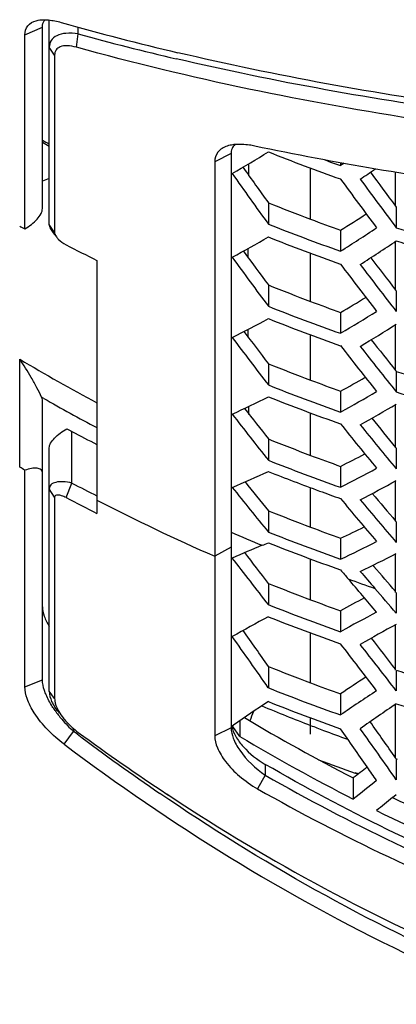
# Model space of a CAD drawing. Header units: millimetres. Extents: x 0 to 420, y 0 to 297.
# Tile 193 of 256: x 252.48 to 255.79, y 169.85 to 178.51. Entities that reach past the tile are written whole.
import ezdxf

# ---------------------------------------------------------------- set-up
doc = ezdxf.new("R2010")
doc.units = ezdxf.units.MM
doc.header["$LTSCALE"] = 23.1
doc.layers.get('0').update_dxf_attribs({"linetype": 'CONTINUOUS'})
doc.layers.add('02___PRT_ALL_AXES', color=7, linetype='CONTINUOUS')

msp = doc.modelspace()

# ---------------------------------------------------------------- linework, layer by layer
at = {"color": 7, "linetype": 'Continuous'}
for p, q in [((252.5246, 178.3744), (252.6788, 178.4419)), ((252.6788, 176.846), (252.6788, 178.4419)), ((252.7388, 176.7066), (252.7388, 178.5051)), ((252.9931, 178.3834), (252.9931, 178.4432)), ((252.5246, 176.6687), (252.5246, 178.3744)), ((252.978, 178.2655), (252.9931, 178.3834)), ((252.7862, 178.1974), (252.7388, 178.2658)), ((252.7862, 178.1974), (252.7862, 176.6354)), ((252.6788, 177.4302), (252.7388, 177.3959)), ((254.3388, 177.3307), (254.1945, 177.258)), ((254.3388, 177.3307), (254.3388, 172.2788)), ((254.1945, 177.258), (254.1945, 172.209)), ((254.4948, 177.1335), (254.4961, 177.2396)), ((255.3014, 177.25), (255.3014, 177.2248)), ((255.3312, 177.2448), (255.3014, 177.2248)), ((255.3312, 177.2447), (255.3014, 177.2248)), ((255.0382, 176.7529), (255.0382, 177.2027)), ((255.7862, 176.8682), (255.7862, 177.1661)), ((254.6663, 176.8976), (254.6663, 176.71)), ((255.7862, 176.8682), (255.7921, 176.8602)), ((255.7921, 176.8602), (255.7921, 176.6783)), ((252.7862, 176.6354), (252.7388, 176.7066)), ((255.3014, 176.656), (255.3014, 176.4719)), ((255.7862, 176.1302), (255.7862, 176.5589)), ((254.4889, 176.4132), (254.4892, 176.4951)), ((255.0382, 176.0301), (255.0382, 176.4543)), ((253.1588, 176.3905), (253.1588, 174.1657)), ((254.6663, 176.1747), (254.6663, 175.9872)), ((255.7862, 176.1301), (255.7921, 176.1225)), ((255.7921, 176.1225), (255.7921, 175.9407)), ((255.3014, 175.9332), (255.3014, 175.7492)), ((254.4889, 175.7132), (254.4886, 175.7832)), ((254.4892, 175.7151), (254.4889, 175.7848)), ((255.7862, 175.4224), (255.7862, 175.8262)), ((255.0382, 175.3377), (255.0382, 175.7362)), ((252.4788, 174.5722), (252.4788, 175.5221)), ((254.6663, 175.4822), (254.6663, 175.2948)), ((255.7862, 175.4224), (255.7921, 175.415)), ((255.7921, 175.415), (255.7921, 175.2333)), ((255.3014, 175.2408), (255.3014, 175.0569)), ((252.6902, 175.1774), (252.6713, 175.1881)), ((252.6901, 175.1773), (252.6713, 175.1881)), ((252.6788, 172.702), (252.6788, 175.1572)), ((254.495, 175.0361), (254.4941, 175.1046)), ((254.4954, 175.0381), (254.4946, 175.107)), ((255.7862, 174.7449), (255.7862, 175.1236)), ((255.0382, 174.6757), (255.0382, 175.0485)), ((252.9388, 174.4316), (252.9388, 174.8868)), ((254.6663, 174.8204), (254.6663, 174.6328)), ((252.7388, 172.601), (252.7388, 174.7433)), ((255.7862, 174.7449), (255.7921, 174.7377)), ((255.7921, 174.7377), (255.7921, 174.556)), ((252.5246, 172.6383), (252.5246, 174.5445)), ((255.3014, 174.5788), (255.3014, 174.3947)), ((255.7862, 174.0977), (255.7862, 174.4512)), ((252.7862, 174.308), (252.7388, 174.3822)), ((252.8868, 174.3038), (252.9388, 174.4316)), ((255.0382, 174.0442), (255.0382, 174.3911)), ((252.7862, 174.308), (252.7862, 172.5364)), ((254.6663, 174.1891), (254.6663, 174.0013)), ((255.7862, 174.0976), (255.7921, 174.0907)), ((255.7921, 174.0907), (255.7921, 173.9088)), ((255.3014, 173.9472), (255.3014, 173.7628)), ((254.3388, 173.8671), (254.1945, 173.7879)), ((255.0382, 173.4053), (255.0382, 173.764)), ((255.7862, 173.4697), (255.7862, 173.8089)), ((255.5864, 173.7089), (255.5952, 173.6988)), ((254.6663, 173.5499), (254.6663, 173.3625)), ((255.7921, 173.4697), (255.7921, 173.2879)), ((255.3014, 173.3085), (255.3014, 173.1245)), ((255.7862, 172.7863), (255.7862, 173.186)), ((255.0382, 172.6739), (255.0382, 173.1137)), ((254.6663, 172.819), (254.6663, 172.6309)), ((255.7921, 172.7816), (255.7921, 172.6045)), ((252.5246, 172.6383), (252.6788, 172.702)), ((252.7862, 172.5364), (252.7388, 172.601)), ((255.3014, 172.5768), (255.3014, 172.3922)), ((255.7862, 172.0134), (255.7862, 172.4866)), ((254.3488, 172.2952), (254.36, 172.3029)), ((254.3532, 172.2891), (254.3488, 172.2952)), ((254.4157, 172.2026), (254.3532, 172.2891)), ((254.4157, 172.3412), (254.4157, 172.2026)), ((255.0382, 172.2224), (255.0382, 172.3667)), ((252.8698, 172.134), (252.9533, 172.2472)), ((252.9533, 172.2713), (252.9533, 172.2472)), ((252.9834, 172.2248), (252.9533, 172.2472)), ((252.9832, 172.2246), (252.9533, 172.2472)), ((254.3388, 172.2788), (254.1945, 172.209)), ((255.7857, 172.0301), (255.7698, 172.0355)), ((255.7862, 172.0311), (255.7702, 172.0363)), ((254.6393, 171.9576), (254.6393, 171.8619)), ((255.7862, 172.0134), (255.7921, 172.0049)), ((255.7921, 172.0049), (255.7999, 172.0023)), ((255.7921, 172.0049), (255.7921, 171.8217)), ((254.6393, 171.8619), (254.5723, 171.742)), ((255.4573, 171.871), (255.4291, 171.8809)), ((255.4583, 171.873), (255.4302, 171.8831)), ((255.414, 171.8378), (255.414, 171.6521)), ((253.7914, 171.6479), (253.7123, 171.701)), ((253.7569, 171.6709), (253.7124, 171.7012)), ((253.7732, 171.6964), (253.8081, 171.6734)), ((253.7745, 171.6983), (253.8094, 171.6754)), ((255.7596, 171.6661), (255.7921, 171.6923)), ((253.7913, 171.6476), (253.7569, 171.6709)), ((255.7595, 171.6659), (255.7755, 171.6582)), ((255.7596, 171.6661), (255.7756, 171.6583))]:
    msp.add_line(p, q, dxfattribs=at)
msp.add_lwpolyline([(252.7613, 176.6512), (252.7742, 176.6344), (252.7852, 176.62), (252.7956, 176.6062), (252.8026, 176.5969)], dxfattribs=at)
for centre, radius, start, end in [((259.2774, 201.1802), 23.5902, 254.17173, 256.74849), ((259.2897, 201.3952), 23.8577, 254.69702, 256.83693), ((260.9526, 191.9356), 16.6826, 240.26724, 240.50359), ((247.8215, 188.3621), 12.9699, 300.216, 301.85317), ((261.4317, 194.3975), 18.3451, 248.35929, 250.47815), ((261.4642, 194.5998), 18.4356, 250.01197, 250.47065), ((287.5146, 200.5189), 40.5694, 215.16375, 215.9351), ((287.3419, 200.4758), 40.2942, 215.26778, 215.81352), ((246.8539, 189.8454), 15.3827, 304.08445, 304.68037), ((287.2901, 200.525), 39.3972, 216.36276, 216.90349), ((287.6507, 200.6882), 40.0319, 216.09049, 216.85505), ((287.4452, 200.5473), 39.644, 216.25013, 217.01924), ((261.4039, 193.6524), 18.0587, 248.09345, 249.35946), ((247.816, 188.6487), 14.1371, 301.97096, 303.05705), ((261.4305, 193.7815), 18.3627, 248.38513, 250.50161), ((261.4481, 193.7693), 18.1837, 249.35902, 250.24289), ((247.5194, 188.8416), 14.614, 302.17458, 303.65765), ((261.5608, 194.5257), 18.7566, 252.08793, 254.11558), ((261.0969, 192.4), 17.8694, 242.64827, 243.62616), ((248.5069, 187.1941), 12.2573, 298.46373, 300.16612), ((261.4303, 193.671), 18.3652, 248.38867, 250.50482), ((247.5684, 188.7693), 14.7182, 302.49122, 303.96906), ((261.5607, 194.4141), 18.7602, 252.09186, 254.11908), ((285.4114, 199.0378), 38.3143, 216.08279, 216.63574), ((285.5844, 199.0816), 38.5912, 215.96282, 216.75803), ((285.7357, 199.2269), 38.0684, 216.92098, 217.70938), ((285.5416, 199.0828), 37.6907, 217.08602, 217.87929), ((285.3855, 199.0593), 37.4416, 217.21431, 217.76319), ((261.403, 192.9417), 18.0698, 248.11044, 249.37554), ((261.4473, 193.059), 18.1952, 249.3751, 250.25832), ((248.5765, 187.4493), 13.3358, 300.28323, 301.39522), ((261.4297, 193.0713), 18.3741, 248.40178, 250.51674), ((248.3011, 187.6324), 13.7917, 300.50199, 302.04549), ((249.1532, 186.07), 11.5869, 296.64112, 298.41183), ((261.4297, 192.9637), 18.375, 248.40302, 250.51786), ((283.5336, 197.6194), 36.3782, 216.92336, 217.48318), ((248.3567, 187.5599), 13.8881, 300.83174, 302.36989), ((283.707, 197.6642), 36.6572, 216.78523, 217.60623), ((283.5356, 197.6139), 35.5316, 218.09283, 218.64972), ((283.8751, 197.7858), 36.1505, 217.77616, 218.5903), ((283.6927, 197.6388), 35.7834, 217.94683, 218.76618), ((260.9922, 189.7607), 16.5897, 239.12448, 241.82254), ((261.403, 192.2505), 18.0709, 248.11219, 249.3772), ((261.5556, 193.0313), 18.5352, 251.88351, 253.93747), ((261.4473, 192.3679), 18.1964, 249.37676, 250.25991), ((249.2939, 186.2933), 12.5796, 298.52583, 299.66252), ((261.4297, 192.3801), 18.3753, 248.40351, 250.5183), ((249.0393, 186.4662), 13.0149, 298.76056, 300.36779), ((261.56, 193.1079), 18.7821, 252.11584, 254.14045), ((261.0211, 189.7685), 16.8021, 240.27532, 242.09872), ((249.7621, 184.9905), 10.9582, 294.74349, 296.58558), ((261.4297, 192.2755), 18.3746, 248.40245, 250.51734), ((281.7086, 196.222), 34.4865, 217.7925, 218.35861), ((249.1011, 186.3937), 13.1036, 299.10372, 300.7055), ((281.8827, 196.2681), 34.7681, 217.63356, 218.48244), ((281.7406, 196.1903), 33.668, 219.00141, 219.56594), ((261.0705, 189.9908), 17.1538, 241.70304, 242.53437), ((282.0691, 196.3664), 34.2789, 218.65871, 219.50066), ((281.8988, 196.2169), 33.9227, 218.83523, 219.68276), ((261.4036, 191.579), 18.0622, 248.09872, 249.36445), ((261.4303, 191.7082), 18.3663, 248.3903, 250.50631), ((261.4478, 191.696), 18.1872, 249.36402, 250.24769), ((249.9701, 185.1817), 11.8677, 296.69373, 297.85324), ((252.1526, 173.9816), 0.6747, 56.53657, 61.08394), ((249.7355, 185.3441), 12.2828, 296.94533, 298.61964), ((250.3357, 183.9567), 10.3705, 292.7661, 294.68252), ((261.4173, 191.5725), 18.3275, 248.38572, 249.89125), ((249.8033, 185.2715), 12.3642, 297.30217, 298.97092), ((261.1116, 190.2079), 17.7676, 242.61413, 243.41028), ((280.1118, 194.8948), 32.9243, 218.51063, 219.38966), ((279.9368, 194.8471), 32.6397, 218.69354, 219.26507), ((261.4599, 191.6878), 18.4505, 249.89026, 250.50115), ((261.1151, 190.1819), 17.8836, 242.60594, 243.58342), ((261.3552, 190.147), 17.8576, 242.67855, 246.35999), ((280.318, 194.9701), 32.4541, 219.57155, 220.44356), ((280.1602, 194.8185), 32.1095, 219.75417, 220.63216), ((280.0008, 194.7898), 31.8514, 219.94345, 220.51502), ((261.4051, 190.927), 18.0435, 248.06995, 249.33723), ((261.4491, 191.0433), 18.1678, 249.33679, 250.22156), ((250.6069, 184.1155), 11.1997, 294.78178, 295.9613), ((261.4395, 190.2757), 17.7563, 246.42804, 247.38729), ((261.4316, 191.0554), 18.347, 248.36209, 250.48069), ((259.2232, 162.6757), 12.1201, 112.36146, 113.71471), ((250.7533, 183.2695), 10.1475, 292.35115, 292.68194), ((261.4318, 190.9567), 18.3431, 248.35641, 250.47553), ((250.3918, 184.267), 11.5949, 295.05116, 296.79591), ((219.4788, 146.4317), 44.3106, 37.42864, 38.09911), ((217.7347, 145.4127), 46.4289, 37.30278, 37.72312), ((250.4652, 184.1944), 11.6692, 295.4219, 297.16099), ((278.91, 193.8457), 31.0563, 220.51926, 220.71201), ((229.6813, 151.2124), 34.3099, 40.46018, 40.94928), ((229.3113, 151.1659), 34.3776, 40.07035, 40.71214), ((261.5479, 190.5526), 18.0537, 249.98737, 250.77872), ((278.8279, 193.7498), 30.8087, 220.71094, 221.07933), ((261.403, 190.3189), 18.0716, 248.11309, 249.37804), ((230.8213, 151.9012), 32.8776, 40.57899, 41.07972), ((261.8923, 161.3685), 13.6383, 117.89333, 118.89872), ((261.4296, 190.4486), 18.376, 248.40438, 250.51908), ((261.4473, 190.4363), 18.197, 249.3776, 250.26072), ((261.9068, 159.72), 15.351, 118.1425, 119.49526), ((261.4297, 190.3421), 18.3759, 248.40389, 250.51862), ((261.5894, 161.841), 12.9173, 117.52959, 119.12978), ((262.1668, 161.4348), 13.3717, 118.47215, 120.03168), ((214.6549, 144.7684), 48.7568, 34.85197, 35.49972), ((212.8829, 143.8046), 50.8694, 34.7761, 35.21108), ((224.7211, 148.9422), 39.1657, 37.51711, 38.02438), ((224.3516, 148.9217), 39.2242, 37.14165, 37.90321), ((225.9254, 149.6208), 37.6865, 37.5798, 38.36444), ((261.4162, 189.5661), 18.0562, 248.04814, 249.31472), ((264.9122, 158.4316), 17.1013, 123.28859, 124.19384), ((261.5574, 190.3945), 18.5281, 251.87047, 253.92536), ((261.4426, 189.6921), 18.3576, 248.33814, 250.45586), ((261.4591, 189.6794), 18.1774, 249.3143, 250.19872), ((264.5199, 158.9649), 16.2872, 123.12752, 124.47181), ((265.2445, 156.5157), 19.1758, 123.47979, 124.58424), ((261.4369, 188.8676), 17.7604, 247.39304, 248.87985), ((261.4473, 189.5622), 18.3512, 248.31457, 250.43335), ((265.192, 158.5456), 16.8172, 123.98271, 125.29769), ((261.5633, 190.3497), 18.7685, 252.09169, 254.11801), ((253.6227, 173.0146), 1.0169, 215.05632, 217.67067), ((253.6679, 173.0493), 1.0738, 217.66875, 220.32395), ((263.1061, 186.8339), 16.8539, 239.12177, 242.84478), ((255.2799, 172.0846), 0.8173, 155.55068, 161.71053), ((253.7013, 173.0778), 1.1178, 220.3262, 227.9959), ((261.4752, 188.9658), 17.8658, 248.87873, 249.27018), ((220.1383, 147.194), 43.437, 34.84718, 35.36175), ((264.6225, 187.671), 19.3407, 233.00096, 235.66025), ((264.4183, 187.8137), 19.3155, 233.73924, 236.55626), ((263.1301, 186.8229), 17.0204, 239.20285, 243.04129), ((261.4949, 189.018), 17.9215, 249.27034, 249.99572), ((219.7756, 147.1978), 43.4826, 34.67264, 35.21324), ((221.3697, 147.8412), 41.952, 34.86311, 35.61475), ((261.4918, 189.0262), 18.1857, 249.4521, 250.52619), ((268.3273, 155.6099), 20.7388, 128.08002, 128.51081), ((219.9782, 147.3383), 43.236, 34.47949, 34.67228), ((267.9422, 156.0735), 19.9912, 128.05635, 128.80618), ((268.5075, 155.8946), 20.2793, 128.94803, 129.46558), ((262.5558, 185.7343), 15.624, 244.28032, 247.43745), ((262.5602, 185.6795), 15.7427, 243.83239, 248.28079)]:
    msp.add_arc(centre, radius, start, end, dxfattribs=at)
for points, knots in [([(252.5246, 178.3744), (252.5246, 178.4021), (252.5403, 178.4627), (252.5956, 178.4922), (252.6238, 178.4998)], [0, 0, 0, 0, 0.486416, 1, 1, 1, 1]), ([(252.6238, 178.4998), (252.6295, 178.5013), (252.6548, 178.5069), (252.6809, 178.5084), (252.701, 178.508)], [0, 0, 0, 0, 0.226722, 1, 1, 1, 1]), ([(252.6788, 178.4419), (252.6788, 178.4484), (252.6802, 178.4718), (252.6896, 178.4953), (252.7011, 178.5078)], [0, 0, 0, 0, 0.278313, 1, 1, 1, 1]), ([(252.701, 178.508), (252.7116, 178.5078), (252.7597, 178.5048), (252.8071, 178.4946), (252.843, 178.4844)], [0, 0, 0, 0, 0.221944, 1, 1, 1, 1]), ([(252.9931, 178.3834), (252.9575, 178.389), (252.8934, 178.3932), (252.8081, 178.3757), (252.7499, 178.3302), (252.7388, 178.2863), (252.7388, 178.2658)], [0, 0, 0, 0, 0.339613, 0.60158, 0.806121, 1, 1, 1, 1]), ([(252.978, 178.2655), (252.9515, 178.2728), (252.904, 178.2818), (252.8392, 178.2766), (252.7938, 178.2455), (252.7862, 178.2128), (252.7862, 178.1974)], [0, 0, 0, 0, 0.348265, 0.607877, 0.805242, 1, 1, 1, 1]), ([(259.1942, 177.2847), (258.1354, 177.3513), (256.0435, 177.5672), (253.9797, 177.9877), (252.978, 178.2655)], [0, 0, 0, 0, 0.505081, 1, 1, 1, 1]), ([(259.1942, 177.4642), (258.2921, 177.521), (256.505, 177.6954), (254.7363, 178.0138), (253.8699, 178.2181)], [0, 0, 0, 0, 0.503804, 1, 1, 1, 1]), ([(259.1986, 177.4149), (258.2937, 177.4712), (256.5008, 177.6441), (254.7262, 177.9608), (253.8567, 178.1644)], [0, 0, 0, 0, 0.503773, 1, 1, 1, 1]), ([(254.3047, 177.3967), (254.2734, 177.3865), (254.2141, 177.3534), (254.1945, 177.2877), (254.1945, 177.258)], [0, 0, 0, 0, 0.526583, 1, 1, 1, 1]), ([(254.3725, 177.4099), (254.3664, 177.4094), (254.3435, 177.4067), (254.3208, 177.4019), (254.3047, 177.3967)], [0, 0, 0, 0, 0.267368, 1, 1, 1, 1]), ([(254.3725, 177.4099), (254.3616, 177.4006), (254.3435, 177.3757), (254.3388, 177.3457), (254.3388, 177.3307)], [0, 0, 0, 0, 0.488397, 1, 1, 1, 1]), ([(254.5471, 177.3965), (254.5314, 177.3998), (254.4738, 177.4102), (254.4147, 177.4138), (254.3725, 177.4099)], [0, 0, 0, 0, 0.275379, 1, 1, 1, 1]), ([(258.8495, 176.8133), (258.1266, 176.8646), (256.6847, 177.0078), (255.2549, 177.2469), (254.5471, 177.3965)], [0, 0, 0, 0, 0.500453, 1, 1, 1, 1]), ([(252.5246, 176.6687), (252.5642, 176.6921), (252.6176, 176.7326), (252.6665, 176.7969), (252.6788, 176.831), (252.6788, 176.846)], [0, 0, 0, 0, 0.5705, 0.81319, 1, 1, 1, 1]), ([(252.7388, 176.7066), (252.7388, 176.7022), (252.7412, 176.682), (252.7517, 176.6637), (252.7613, 176.6512)], [0, 0, 0, 0, 0.218895, 1, 1, 1, 1]), ([(252.7862, 176.6354), (252.7862, 176.6326), (252.7882, 176.6185), (252.7959, 176.6059), (252.8026, 176.5969)], [0, 0, 0, 0, 0.200047, 1, 1, 1, 1]), ([(252.8026, 176.5969), (252.8074, 176.5904), (252.8314, 176.5629), (252.8617, 176.5413), (252.8868, 176.5283)], [0, 0, 0, 0, 0.222421, 1, 1, 1, 1]), ([(252.6713, 175.1881), (252.6591, 175.2164), (252.6297, 175.2741), (252.5669, 175.3864), (252.5148, 175.4693), (252.4788, 175.5221)], [0, 0, 0, 0, 0.239866, 0.503199, 1, 1, 1, 1]), ([(252.6788, 175.1572), (252.6788, 175.1596), (252.6781, 175.1702), (252.6746, 175.1805), (252.6713, 175.1881)], [0, 0, 0, 0, 0.220506, 1, 1, 1, 1]), ([(252.7388, 174.7433), (252.7388, 174.757), (252.7516, 174.7885), (252.8008, 174.8483), (252.8536, 174.8865), (252.8926, 174.9091)], [0, 0, 0, 0, 0.176342, 0.416861, 1, 1, 1, 1]), ([(252.6788, 174.5218), (252.6788, 174.5272), (252.677, 174.5379), (252.6625, 174.5564), (252.6277, 174.5655), (252.5792, 174.5611), (252.5437, 174.5512), (252.5246, 174.5445)], [0, 0, 0, 0, 0.090943, 0.177139, 0.38161, 0.65941, 1, 1, 1, 1]), ([(252.9388, 174.4316), (252.9133, 174.4382), (252.8652, 174.4463), (252.8011, 174.4428), (252.7522, 174.4233), (252.7388, 174.3946), (252.7388, 174.3822)], [0, 0, 0, 0, 0.345747, 0.630979, 0.838254, 1, 1, 1, 1]), ([(252.8868, 174.3038), (252.8741, 174.3103), (252.8505, 174.3206), (252.8193, 174.3278), (252.7933, 174.3265), (252.7862, 174.3133), (252.7862, 174.308)], [0, 0, 0, 0, 0.375583, 0.668836, 0.859428, 1, 1, 1, 1]), ([(252.6788, 173.3438), (252.6788, 173.3157), (252.6932, 173.2545), (252.7212, 173.1994), (252.7386, 173.1709)], [0, 0, 0, 0, 0.456765, 1, 1, 1, 1]), ([(252.8698, 172.134), (252.7682, 172.2104), (252.6418, 172.3375), (252.5436, 172.5225), (252.5246, 172.6037), (252.5246, 172.6383)], [0, 0, 0, 0, 0.609358, 0.834195, 1, 1, 1, 1]), ([(252.7114, 172.5692), (252.706, 172.5816), (252.6896, 172.6242), (252.6788, 172.6698), (252.6788, 172.702)], [0, 0, 0, 0, 0.296251, 1, 1, 1, 1]), ([(252.7903, 172.4305), (252.7819, 172.4425), (252.7523, 172.4868), (252.7266, 172.5337), (252.7114, 172.5692)], [0, 0, 0, 0, 0.276166, 1, 1, 1, 1]), ([(252.7388, 172.601), (252.7388, 172.5704), (252.7591, 172.5), (252.7996, 172.4411), (252.8254, 172.4103)], [0, 0, 0, 0, 0.4324, 1, 1, 1, 1]), ([(252.7862, 172.5364), (252.7862, 172.5292), (252.789, 172.4958), (252.8014, 172.4638), (252.8133, 172.4404)], [0, 0, 0, 0, 0.215026, 1, 1, 1, 1]), ([(252.8133, 172.4404), (252.8164, 172.4343), (252.8306, 172.4081), (252.8476, 172.3836), (252.8617, 172.3656)], [0, 0, 0, 0, 0.231241, 1, 1, 1, 1]), ([(252.8617, 172.3656), (252.8707, 172.3542), (252.9102, 172.3076), (252.9563, 172.2666), (252.9939, 172.239)], [0, 0, 0, 0, 0.236428, 1, 1, 1, 1]), ([(254.3435, 172.293), (254.3504, 172.2615), (254.3793, 172.1964), (254.4715, 172.0747), (254.568, 171.9989), (254.6393, 171.9576)], [0, 0, 0, 0, 0.21217, 0.458389, 1, 1, 1, 1]), ([(254.1945, 172.209), (254.1945, 172.1732), (254.2167, 172.0902), (254.2929, 171.9689), (254.4135, 171.8455), (254.5157, 171.7741), (254.5723, 171.742)], [0, 0, 0, 0, 0.173219, 0.402301, 0.686108, 1, 1, 1, 1]), ([(254.3388, 172.2788), (254.3388, 172.2482), (254.3567, 172.1773), (254.4438, 172.0237), (254.5528, 171.9206), (254.6393, 171.8619)], [0, 0, 0, 0, 0.173666, 0.405387, 1, 1, 1, 1]), ([(252.8698, 172.134), (253.8067, 171.43), (255.3134, 170.493), (257.4838, 169.5913), (258.6191, 169.2754), (259.1942, 169.1565)], [0, 0, 0, 0, 0.499499, 0.749707, 1, 1, 1, 1]), ([(259.1515, 170.1918), (258.3582, 170.3567), (256.8, 170.834), (255.3403, 171.5517), (254.6393, 171.9576)], [0, 0, 0, 0, 0.50006, 1, 1, 1, 1]), ([(254.6393, 171.8619), (255.3819, 171.4382), (256.8463, 170.7341), (258.4044, 170.2702), (259.1515, 170.1163)], [0, 0, 0, 0, 0.528491, 1, 1, 1, 1]), ([(254.5723, 171.742), (255.3219, 171.3172), (256.8006, 170.6119), (258.3727, 170.1481), (259.1266, 169.9941)], [0, 0, 0, 0, 0.528241, 1, 1, 1, 1]), ([(259.2871, 169.2584), (258.3761, 169.4434), (256.4495, 170.0599), (254.6841, 171.0439), (253.7913, 171.6476)], [0, 0, 0, 0, 0.463077, 1, 1, 1, 1]), ([(253.8081, 171.6734), (254.6828, 171.0984), (256.4167, 170.1571), (258.2992, 169.5624), (259.1942, 169.3794)], [0, 0, 0, 0, 0.534002, 1, 1, 1, 1])]:
    msp.add_open_spline(points, degree=3, knots=knots, dxfattribs=at)
for points in [[(252.4788, 176.691), (252.4937, 176.6828), (252.509, 176.6753), (252.5246, 176.6687)], [(252.8926, 174.9091), (252.9084, 174.9024), (252.9238, 174.8949), (252.9388, 174.8868)], [(254.34, 172.314), (254.3408, 172.3069), (254.342, 172.2999), (254.3435, 172.293)]]:
    msp.add_open_spline(points, degree=3, dxfattribs=at)
at = {"layer": '02___PRT_ALL_AXES', "color": 7, "linetype": 'Continuous'}
msp.add_arc((252.833, 176.7709), 0.3513, 105.55927, 116.06444, dxfattribs=at)

doc.saveas('drawing.dxf')
